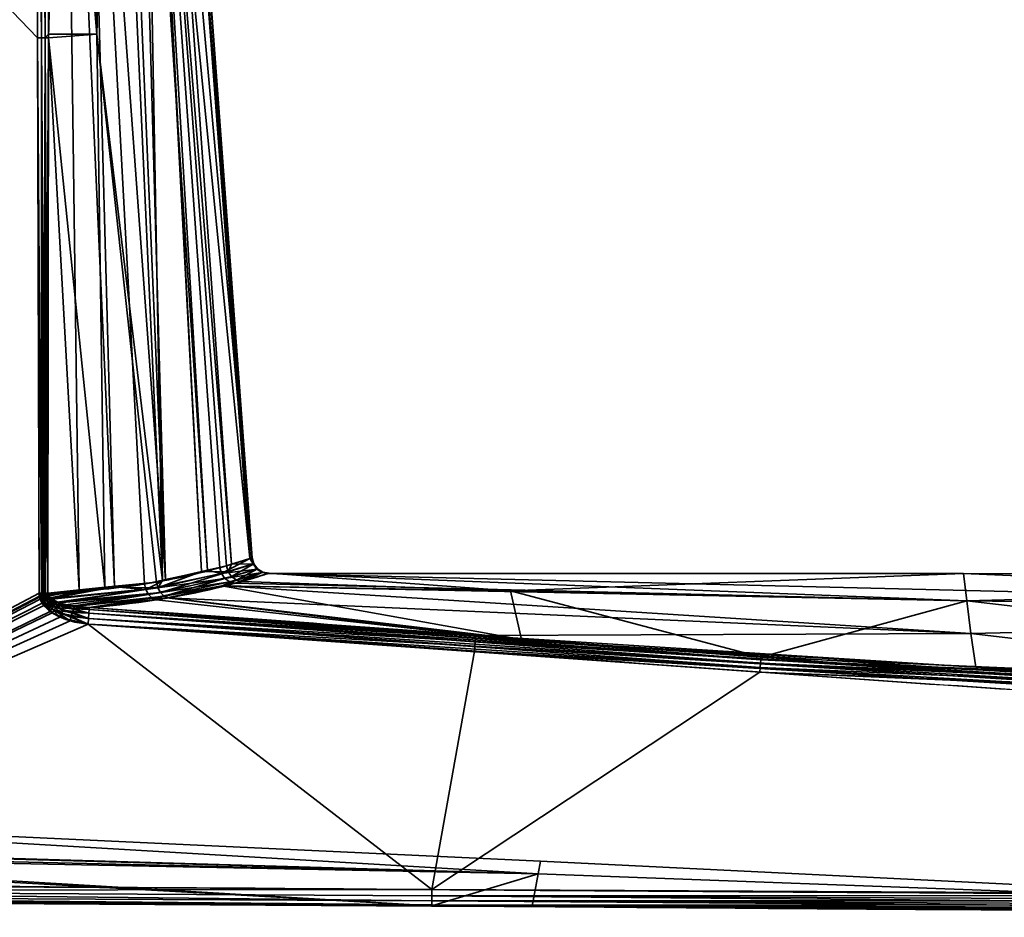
# Model space of a CAD drawing. Header units: millimetres. Extents: x -322 to 8072, y -96 to 57.
# Tile 92 of 256: x 2652 to 2681, y -93 to -67. Entities that reach past the tile are written whole.
import ezdxf

# ---------------------------------------------------------------- set-up
doc = ezdxf.new("R2010")
doc.units = ezdxf.units.MM
doc.layers.add('152', color=7, linetype='Continuous', true_color=0xffffff)

# ---------------------------------------------------------------- blocks, each defined once
blk = doc.blocks.new('UG_SURFACE_004')
at = {"layer": '152', "color": 251, "linetype": 'Continuous', "lineweight": 35}
for points in [[(2636, -50.3, 1115), (2636, -92.446, 1115), (2652.364, -83.789, 1115), (2652.316, -67.253, 1115)], [(2652.316, -67.253, 1115), (2652.256, -50.3, 1115), (2636, -50.3, 1115)], [(2636, -50.3, 1093), (2652.256, -50.3, 1093), (2652.316, -67.253, 1093)], [(2652.316, -67.253, 1093), (2652.364, -83.789, 1093), (2636, -92.446, 1093), (2636, -50.3, 1093)], [(2652.256, -50.3, 1115), (2652.316, -67.253, 1115), (2652.433, -67.253, 1114.986)], [(2652.433, -67.253, 1114.986), (2652.406, -50.3, 1114.974), (2652.256, -50.3, 1115)], [(2652.316, -67.253, 1093), (2652.256, -50.3, 1093), (2652.375, -50.3, 1093.014)], [(2652.375, -50.3, 1093.014), (2652.433, -67.253, 1093.014), (2652.316, -67.253, 1093)], [(2652.375, -50.3, 1093.014), (2652.404, -50.3, 1093.027), (2652.433, -67.253, 1093.014)], [(2652.404, -50.3, 1093.027), (2652.529, -50.3, 1093.081), (2652.544, -67.252, 1093.055)], [(2652.544, -67.252, 1093.055), (2652.433, -67.253, 1093.014), (2652.404, -50.3, 1093.027)], [(2652.421, -50.3, 1114.972), (2652.406, -50.3, 1114.974), (2652.433, -67.253, 1114.986)], [(2652.421, -50.3, 1114.972), (2652.433, -67.253, 1114.986), (2652.544, -67.252, 1114.944)], [(2652.544, -67.252, 1114.944), (2652.54, -50.3, 1114.906), (2652.421, -50.3, 1114.972)], [(2652.529, -50.3, 1093.081), (2652.541, -50.3, 1093.092), (2652.544, -67.252, 1093.055)], [(2652.568, -50.3, 1114.89), (2652.54, -50.3, 1114.906), (2652.544, -67.252, 1114.944)], [(2652.541, -50.3, 1093.092), (2652.652, -50.3, 1093.195), (2652.643, -67.252, 1093.122)], [(2652.643, -67.252, 1093.122), (2652.544, -67.252, 1093.055), (2652.541, -50.3, 1093.092)], [(2652.568, -50.3, 1114.89), (2652.544, -67.252, 1114.944), (2652.643, -67.145, 1114.878)], [(2652.643, -67.145, 1114.878), (2652.652, -50.3, 1114.805), (2652.568, -50.3, 1114.89)], [(2653.115, -50.3, 1094.032), (2653.558, -83.701, 1093.844), (2652.643, -67.252, 1093.122)], [(2652.652, -50.3, 1114.805), (2652.643, -67.145, 1114.878), (2654.087, -67.145, 1113.426)], [(2652.643, -67.252, 1093.122), (2652.652, -50.3, 1093.195), (2653.115, -50.3, 1094.032)], [(2654.087, -67.145, 1113.426), (2653.527, -50.3, 1113.145), (2652.652, -50.3, 1114.805)], [(2653.115, -50.3, 1094.032), (2653.704, -50.3, 1095.096), (2654.611, -83.604, 1094.712)], [(2654.611, -83.604, 1094.712), (2653.558, -83.701, 1093.844), (2653.115, -50.3, 1094.032)], [(2654.534, -50.3, 1111.238), (2653.527, -50.3, 1113.145), (2654.087, -67.145, 1113.426)], [(2653.704, -50.3, 1095.096), (2654.724, -50.3, 1096.939), (2656.131, -83.385, 1096.452)], [(2656.131, -83.385, 1096.452), (2655.508, -83.52, 1095.452), (2653.704, -50.3, 1095.096)], [(2655.508, -83.52, 1095.452), (2654.611, -83.604, 1094.712), (2653.704, -50.3, 1095.096)], [(2654.087, -67.145, 1113.426), (2656.041, -83.42, 1111.814), (2654.534, -50.3, 1111.238)], [(2655.434, -50.3, 1109.53), (2654.534, -50.3, 1111.238), (2656.041, -83.42, 1111.814)], [(2656.131, -83.385, 1096.452), (2654.724, -50.3, 1096.939), (2655.201, -50.3, 1097.801)], [(2655.201, -50.3, 1097.801), (2655.409, -50.3, 1098.902), (2657.38, -83.114, 1098.457)], [(2657.38, -83.114, 1098.457), (2656.131, -83.385, 1096.452), (2655.201, -50.3, 1097.801)], [(2655.409, -50.3, 1098.902), (2656.201, -50.3, 1103.086), (2658.639, -82.76, 1102.975)], [(2658.639, -82.76, 1102.975), (2657.752, -83.033, 1099.055), (2655.409, -50.3, 1098.902)], [(2657.752, -83.033, 1099.055), (2657.38, -83.114, 1098.457), (2655.409, -50.3, 1098.902)], [(2655.434, -50.3, 1109.53), (2656.041, -83.42, 1111.814), (2657.199, -83.151, 1109.764)], [(2657.199, -83.151, 1109.764), (2655.46, -50.3, 1109.361), (2655.434, -50.3, 1109.53)], [(2655.46, -50.3, 1109.361), (2657.945, -82.978, 1108.443), (2658.096, -82.931, 1107.623)], [(2655.46, -50.3, 1109.361), (2657.199, -83.151, 1109.764), (2657.945, -82.978, 1108.443)], [(2658.096, -82.931, 1107.623), (2655.773, -50.3, 1107.267), (2655.46, -50.3, 1109.361)], [(2655.773, -50.3, 1107.267), (2658.096, -82.931, 1107.623), (2658.715, -82.736, 1104.244)], [(2658.715, -82.736, 1104.244), (2656.312, -50.3, 1103.672), (2655.773, -50.3, 1107.267)], [(2658.694, -82.743, 1103.216), (2656.201, -50.3, 1103.086), (2656.312, -50.3, 1103.672)], [(2658.694, -82.743, 1103.216), (2658.639, -82.76, 1102.975), (2656.201, -50.3, 1103.086)], [(2656.312, -50.3, 1103.672), (2658.715, -82.736, 1104.244), (2658.694, -82.743, 1103.216)], [(2652.544, -67.252, 1114.944), (2652.643, -67.252, 1114.878), (2652.643, -67.145, 1114.878)], [(2654.087, -67.145, 1113.426), (2652.643, -67.145, 1114.878), (2652.643, -67.252, 1114.878)], [(2654.324, -83.617, 1113.461), (2654.087, -67.145, 1113.426), (2652.643, -67.252, 1114.878)], [(2654.087, -67.145, 1113.426), (2654.324, -83.617, 1113.461), (2655.857, -83.462, 1112.14)], [(2655.857, -83.462, 1112.14), (2656.041, -83.42, 1111.814), (2654.087, -67.145, 1113.426)], [(2652.316, -67.253, 1115), (2652.364, -83.789, 1115), (2652.431, -83.789, 1114.994)], [(2652.431, -83.789, 1114.994), (2652.433, -67.253, 1114.986), (2652.316, -67.253, 1115)], [(2652.431, -83.789, 1093.006), (2652.316, -67.253, 1093), (2652.433, -67.253, 1093.014)], [(2652.431, -83.789, 1093.006), (2652.364, -83.789, 1093), (2652.316, -67.253, 1093)], [(2652.431, -83.789, 1114.994), (2652.453, -83.789, 1114.992), (2652.433, -67.253, 1114.986)], [(2652.433, -67.253, 1093.014), (2652.453, -83.789, 1093.008), (2652.431, -83.789, 1093.006)], [(2652.496, -83.789, 1114.98), (2652.544, -67.252, 1114.944), (2652.433, -67.253, 1114.986)], [(2652.433, -67.253, 1093.014), (2652.544, -67.252, 1093.055), (2652.539, -83.789, 1093.032)], [(2652.433, -67.253, 1114.986), (2652.453, -83.789, 1114.992), (2652.496, -83.789, 1114.98)], [(2652.539, -83.789, 1093.032), (2652.496, -83.789, 1093.02), (2652.433, -67.253, 1093.014)], [(2652.496, -83.789, 1093.02), (2652.453, -83.789, 1093.008), (2652.433, -67.253, 1093.014)], [(2652.496, -83.789, 1114.98), (2652.539, -83.789, 1114.968), (2652.544, -67.252, 1114.944)], [(2652.544, -67.252, 1114.944), (2652.539, -83.789, 1114.968), (2652.559, -83.788, 1114.959)], [(2652.559, -83.788, 1093.041), (2652.539, -83.789, 1093.032), (2652.544, -67.252, 1093.055)], [(2652.559, -83.788, 1114.959), (2652.643, -67.252, 1114.878), (2652.544, -67.252, 1114.944)], [(2652.544, -67.252, 1093.055), (2652.643, -67.252, 1093.122), (2652.62, -83.788, 1093.07)], [(2652.62, -83.788, 1093.07), (2652.559, -83.788, 1093.041), (2652.544, -67.252, 1093.055)], [(2652.559, -83.788, 1114.959), (2652.62, -83.788, 1114.93), (2652.643, -67.252, 1114.878)], [(2653.558, -83.701, 1093.844), (2652.62, -83.788, 1093.07), (2652.643, -67.252, 1093.122)], [(2652.643, -67.252, 1114.878), (2652.62, -83.788, 1114.93), (2654.324, -83.617, 1113.461)], [(2657.993, -83.154, 1108.442), (2657.945, -82.978, 1108.443), (2657.199, -83.151, 1109.764)], [(2657.799, -83.208, 1099.055), (2657.752, -83.033, 1099.055), (2658.639, -82.76, 1102.975)], [(2658.639, -82.76, 1102.975), (2658.742, -82.923, 1103.216), (2657.799, -83.208, 1099.055)], [(2657.799, -83.208, 1099.055), (2658.742, -82.923, 1103.216), (2658.853, -83.073, 1103.213)], [(2658.096, -82.931, 1107.623), (2657.945, -82.978, 1108.443), (2657.993, -83.154, 1108.442)], [(2658.096, -82.931, 1107.623), (2657.993, -83.154, 1108.442), (2658.763, -82.916, 1104.244)], [(2658.763, -82.916, 1104.244), (2657.993, -83.154, 1108.442), (2658.096, -83.301, 1108.464)], [(2658.763, -82.916, 1104.244), (2658.715, -82.736, 1104.244), (2658.096, -82.931, 1107.623)], [(2658.096, -83.301, 1108.464), (2658.874, -83.066, 1104.245), (2658.763, -82.916, 1104.244)], [(2658.639, -82.76, 1102.975), (2658.694, -82.743, 1103.216), (2658.742, -82.923, 1103.216)], [(2658.694, -82.743, 1103.216), (2658.715, -82.736, 1104.244), (2658.763, -82.916, 1104.244)], [(2658.763, -82.916, 1104.244), (2658.742, -82.923, 1103.216), (2658.694, -82.743, 1103.216)], [(2658.742, -82.923, 1103.216), (2658.763, -82.916, 1104.244), (2658.874, -83.066, 1104.245)], [(2658.874, -83.066, 1104.245), (2658.853, -83.073, 1103.213), (2658.742, -82.923, 1103.216)], [(2656.131, -83.385, 1096.452), (2657.38, -83.114, 1098.457), (2657.799, -83.208, 1099.055), (2655.547, -83.688, 1095.441)], [(2655.547, -83.688, 1095.441), (2657.799, -83.208, 1099.055), (2657.901, -83.355, 1099.03)], [(2655.897, -83.63, 1112.148), (2657.993, -83.154, 1108.442), (2657.199, -83.151, 1109.764)], [(2657.199, -83.151, 1109.764), (2656.041, -83.42, 1111.814), (2655.897, -83.63, 1112.148)], [(2657.993, -83.154, 1108.442), (2655.897, -83.63, 1112.148), (2655.979, -83.776, 1112.194)], [(2655.979, -83.776, 1112.194), (2658.096, -83.301, 1108.464), (2657.993, -83.154, 1108.442)], [(2658.096, -83.301, 1108.464), (2655.979, -83.776, 1112.194), (2656.092, -83.882, 1112.272)], [(2656.092, -83.882, 1112.272), (2658.241, -83.402, 1108.506), (2658.096, -83.301, 1108.464)], [(2657.38, -83.114, 1098.457), (2657.752, -83.033, 1099.055), (2657.799, -83.208, 1099.055)], [(2658.853, -83.073, 1103.213), (2657.901, -83.355, 1099.03), (2657.799, -83.208, 1099.055)], [(2657.901, -83.355, 1099.03), (2658.853, -83.073, 1103.213), (2659.01, -83.172, 1103.205)], [(2659.01, -83.172, 1103.205), (2658.042, -83.457, 1098.984), (2657.901, -83.355, 1099.03)], [(2658.207, -83.499, 1098.922), (2658.042, -83.457, 1098.984), (2659.01, -83.172, 1103.205)], [(2658.874, -83.066, 1104.245), (2658.096, -83.301, 1108.464), (2658.241, -83.402, 1108.506)], [(2659.01, -83.172, 1103.205), (2659.193, -83.206, 1103.195), (2658.207, -83.499, 1098.922)], [(2680.004, -84.025, 1098.166), (2658.207, -83.499, 1098.922), (2659.193, -83.206, 1103.195)], [(2658.241, -83.402, 1108.506), (2659.032, -83.165, 1104.248), (2658.874, -83.066, 1104.245)], [(2659.032, -83.165, 1104.248), (2658.241, -83.402, 1108.506), (2658.409, -83.443, 1108.562)], [(2658.409, -83.443, 1108.562), (2659.215, -83.199, 1104.251), (2659.032, -83.165, 1104.248)], [(2659.215, -83.199, 1104.251), (2658.409, -83.443, 1108.562), (2666.412, -83.725, 1109.694)], [(2658.853, -83.073, 1103.213), (2658.874, -83.066, 1104.245), (2659.032, -83.165, 1104.248)], [(2659.032, -83.165, 1104.248), (2659.01, -83.172, 1103.205), (2658.853, -83.073, 1103.213)], [(2659.01, -83.172, 1103.205), (2659.032, -83.165, 1104.248), (2659.21, -83.201, 1103.999)], [(2659.21, -83.201, 1103.999), (2659.193, -83.206, 1103.195), (2659.01, -83.172, 1103.205)], [(2659.032, -83.165, 1104.248), (2659.215, -83.199, 1104.251), (2659.21, -83.201, 1103.999)], [(2659.193, -83.206, 1103.195), (2659.21, -83.201, 1103.999), (2679.907, -83.211, 1103.999)], [(2679.907, -83.211, 1103.999), (2707.361, -84.375, 1098.026), (2659.193, -83.206, 1103.195)], [(2659.193, -83.206, 1103.195), (2707.361, -84.375, 1098.026), (2680.004, -84.025, 1098.166)], [(2679.907, -83.211, 1103.999), (2659.21, -83.201, 1103.999), (2659.215, -83.199, 1104.251)], [(2679.907, -83.211, 1103.999), (2659.215, -83.199, 1104.251), (2666.412, -83.725, 1109.694)], [(2666.412, -83.725, 1109.694), (2680.004, -84.024, 1109.832), (2679.907, -83.211, 1103.999)], [(2707.361, -83.3, 1103.998), (2679.907, -83.211, 1103.999), (2680.004, -84.024, 1109.832)], [(2679.907, -83.211, 1103.999), (2707.361, -83.3, 1103.998), (2707.361, -84.375, 1098.026)], [(2680.004, -84.024, 1109.832), (2707.361, -84.374, 1109.971), (2707.361, -83.3, 1103.998)], [(2652.723, -83.953, 1093.096), (2653.558, -83.701, 1093.844), (2654.611, -83.604, 1094.712)], [(2654.611, -83.604, 1094.712), (2655.547, -83.688, 1095.441), (2652.723, -83.953, 1093.096)], [(2655.897, -83.63, 1112.148), (2655.857, -83.462, 1112.14), (2654.324, -83.617, 1113.461)], [(2654.611, -83.604, 1094.712), (2655.508, -83.52, 1095.452), (2655.547, -83.688, 1095.441)], [(2655.547, -83.688, 1095.441), (2655.508, -83.52, 1095.452), (2656.131, -83.385, 1096.452)], [(2657.901, -83.355, 1099.03), (2655.624, -83.834, 1095.392), (2655.547, -83.688, 1095.441)], [(2655.624, -83.834, 1095.392), (2657.901, -83.355, 1099.03), (2658.042, -83.457, 1098.984)], [(2658.042, -83.457, 1098.984), (2655.733, -83.94, 1095.311), (2655.624, -83.834, 1095.392)], [(2655.733, -83.94, 1095.311), (2658.042, -83.457, 1098.984), (2657.872, -83.57, 1098.392)], [(2657.872, -83.57, 1098.392), (2656.173, -83.928, 1095.703), (2655.733, -83.94, 1095.311)], [(2656.041, -83.42, 1111.814), (2655.857, -83.462, 1112.14), (2655.897, -83.63, 1112.148)], [(2657.811, -83.578, 1109.604), (2658.241, -83.402, 1108.506), (2656.092, -83.882, 1112.272)], [(2656.092, -83.882, 1112.272), (2656.223, -83.935, 1112.371), (2657.811, -83.578, 1109.604)], [(2680.12, -84.991, 1095.494), (2656.173, -83.928, 1095.703), (2657.872, -83.57, 1098.392)], [(2657.811, -83.578, 1109.604), (2656.223, -83.935, 1112.371), (2666.739, -85.17, 1114.677)], [(2657.811, -83.578, 1109.604), (2658.409, -83.443, 1108.562), (2658.241, -83.402, 1108.506)], [(2658.409, -83.443, 1108.562), (2657.811, -83.578, 1109.604), (2666.412, -83.725, 1109.694)], [(2666.739, -85.17, 1114.677), (2666.412, -83.725, 1109.694), (2657.811, -83.578, 1109.604)], [(2658.042, -83.457, 1098.984), (2658.207, -83.499, 1098.922), (2657.872, -83.57, 1098.392)], [(2680.004, -84.025, 1098.166), (2657.872, -83.57, 1098.392), (2658.207, -83.499, 1098.922)], [(2657.872, -83.57, 1098.392), (2680.004, -84.025, 1098.166), (2680.12, -84.991, 1095.494)], [(2636, -92.446, 1115), (2652.379, -83.912, 1115), (2652.364, -83.789, 1115)], [(2652.364, -83.789, 1093), (2652.372, -83.88, 1093), (2636, -92.446, 1093)], [(2652.372, -83.88, 1093), (2652.396, -83.967, 1093), (2636, -92.446, 1093)], [(2652.431, -83.789, 1114.994), (2652.364, -83.789, 1115), (2652.379, -83.912, 1115)], [(2652.372, -83.88, 1093), (2652.364, -83.789, 1093), (2652.431, -83.789, 1093.006)], [(2652.431, -83.789, 1093.006), (2652.439, -83.868, 1093.005), (2652.372, -83.88, 1093)], [(2652.396, -83.967, 1093), (2652.372, -83.88, 1093), (2652.439, -83.868, 1093.005)], [(2652.379, -83.912, 1115), (2652.446, -83.896, 1114.995), (2652.431, -83.789, 1114.994)], [(2652.446, -83.896, 1114.995), (2652.379, -83.912, 1115), (2652.455, -84.087, 1115)], [(2652.439, -83.868, 1093.005), (2652.462, -83.944, 1093.005), (2652.396, -83.967, 1093)], [(2652.453, -83.789, 1114.992), (2652.431, -83.789, 1114.994), (2652.446, -83.896, 1114.995)], [(2652.439, -83.868, 1093.005), (2652.431, -83.789, 1093.006), (2652.453, -83.789, 1093.008)], [(2652.504, -83.856, 1093.018), (2652.439, -83.868, 1093.005), (2652.453, -83.789, 1093.008)], [(2652.439, -83.868, 1093.005), (2652.504, -83.856, 1093.018), (2652.526, -83.921, 1093.019)], [(2652.526, -83.921, 1093.019), (2652.462, -83.944, 1093.005), (2652.439, -83.868, 1093.005)], [(2652.446, -83.896, 1114.995), (2652.51, -83.88, 1114.981), (2652.496, -83.789, 1114.98)], [(2652.496, -83.789, 1114.98), (2652.453, -83.789, 1114.992), (2652.446, -83.896, 1114.995)], [(2652.51, -83.88, 1114.981), (2652.446, -83.896, 1114.995), (2652.519, -84.047, 1114.994)], [(2652.455, -84.087, 1115), (2652.519, -84.047, 1114.994), (2652.446, -83.896, 1114.995)], [(2652.453, -83.789, 1093.008), (2652.496, -83.789, 1093.02), (2652.504, -83.856, 1093.018)], [(2652.539, -83.789, 1114.968), (2652.496, -83.789, 1114.98), (2652.51, -83.88, 1114.981)], [(2652.504, -83.856, 1093.018), (2652.496, -83.789, 1093.02), (2652.539, -83.789, 1093.032)], [(2652.539, -83.789, 1093.032), (2652.567, -83.844, 1093.041), (2652.504, -83.856, 1093.018)], [(2652.504, -83.856, 1093.018), (2652.567, -83.844, 1093.041), (2652.588, -83.898, 1093.043)], [(2652.588, -83.898, 1093.043), (2652.526, -83.921, 1093.019), (2652.504, -83.856, 1093.018)], [(2652.539, -83.789, 1114.968), (2652.51, -83.88, 1114.981), (2652.573, -83.864, 1114.959)], [(2652.573, -83.864, 1114.959), (2652.51, -83.88, 1114.981), (2652.581, -84.008, 1114.977)], [(2652.519, -84.047, 1114.994), (2652.581, -84.008, 1114.977), (2652.51, -83.88, 1114.981)], [(2652.526, -83.921, 1093.019), (2652.588, -83.898, 1093.043), (2652.688, -84.014, 1093.057)], [(2652.573, -83.864, 1114.959), (2652.559, -83.788, 1114.959), (2652.539, -83.789, 1114.968)], [(2652.539, -83.789, 1093.032), (2652.559, -83.788, 1093.041), (2652.567, -83.844, 1093.041)], [(2652.62, -83.788, 1114.93), (2652.559, -83.788, 1114.959), (2652.573, -83.864, 1114.959)], [(2652.567, -83.844, 1093.041), (2652.559, -83.788, 1093.041), (2652.62, -83.788, 1093.07)], [(2652.62, -83.788, 1093.07), (2652.626, -83.834, 1093.071), (2652.567, -83.844, 1093.041)], [(2652.588, -83.898, 1093.043), (2652.567, -83.844, 1093.041), (2652.626, -83.834, 1093.071)], [(2652.573, -83.864, 1114.959), (2652.632, -83.85, 1114.927), (2652.62, -83.788, 1114.93)], [(2652.632, -83.85, 1114.927), (2652.573, -83.864, 1114.959), (2652.641, -83.971, 1114.949)], [(2652.581, -84.008, 1114.977), (2652.641, -83.971, 1114.949), (2652.573, -83.864, 1114.959)], [(2652.626, -83.834, 1093.071), (2652.646, -83.877, 1093.076), (2652.588, -83.898, 1093.043)], [(2652.688, -84.014, 1093.057), (2652.588, -83.898, 1093.043), (2652.646, -83.877, 1093.076)], [(2654.324, -83.617, 1113.461), (2652.62, -83.788, 1114.93), (2652.632, -83.85, 1114.927)], [(2652.626, -83.834, 1093.071), (2652.62, -83.788, 1093.07), (2653.558, -83.701, 1093.844)], [(2652.646, -83.877, 1093.076), (2652.626, -83.834, 1093.071), (2653.558, -83.701, 1093.844)], [(2652.632, -83.85, 1114.927), (2652.697, -83.936, 1114.911), (2654.324, -83.617, 1113.461)], [(2652.641, -83.971, 1114.949), (2652.697, -83.936, 1114.911), (2652.632, -83.85, 1114.927)], [(2653.558, -83.701, 1093.844), (2652.723, -83.953, 1093.096), (2652.646, -83.877, 1093.076)], [(2652.646, -83.877, 1093.076), (2652.723, -83.953, 1093.096), (2652.688, -84.014, 1093.057)], [(2652.697, -83.936, 1114.911), (2652.725, -83.953, 1114.904), (2654.324, -83.617, 1113.461)], [(2652.741, -83.971, 1093.101), (2652.723, -83.953, 1093.096), (2655.547, -83.688, 1095.441)], [(2652.725, -83.953, 1114.904), (2655.897, -83.63, 1112.148), (2654.324, -83.617, 1113.461)], [(2655.897, -83.63, 1112.148), (2652.725, -83.953, 1114.904), (2652.899, -84.056, 1114.858)], [(2652.958, -84.079, 1093.157), (2652.741, -83.971, 1093.101), (2655.547, -83.688, 1095.441)], [(2652.899, -84.056, 1114.858), (2655.979, -83.776, 1112.194), (2655.897, -83.63, 1112.148)], [(2655.979, -83.776, 1112.194), (2652.899, -84.056, 1114.858), (2653.149, -84.137, 1114.792)], [(2655.547, -83.688, 1095.441), (2655.624, -83.834, 1095.392), (2652.958, -84.079, 1093.157)], [(2653.4, -84.185, 1093.277), (2652.958, -84.079, 1093.157), (2655.624, -83.834, 1095.392)], [(2655.979, -83.776, 1112.194), (2653.149, -84.137, 1114.792), (2653.411, -84.168, 1114.718)], [(2655.624, -83.834, 1095.392), (2655.733, -83.94, 1095.311), (2653.4, -84.185, 1093.277)], [(2653.411, -84.168, 1114.718), (2656.092, -83.882, 1112.272), (2655.979, -83.776, 1112.194)], [(2656.092, -83.882, 1112.272), (2653.411, -84.168, 1114.718), (2653.86, -84.221, 1114.594)], [(2653.86, -84.221, 1114.594), (2656.223, -83.935, 1112.371), (2656.092, -83.882, 1112.272)], [(2666.412, -83.725, 1109.694), (2666.739, -85.17, 1114.677), (2673.868, -85.696, 1114.722)], [(2673.868, -85.696, 1114.722), (2680.004, -84.024, 1109.832), (2666.412, -83.725, 1109.694)], [(2636, -92.446, 1115), (2652.455, -84.087, 1115), (2652.379, -83.912, 1115)], [(2652.396, -83.967, 1093), (2652.506, -84.159, 1093), (2636, -92.446, 1093)], [(2652.689, -84.334, 1115), (2652.455, -84.087, 1115), (2636, -92.446, 1115)], [(2636, -92.446, 1093), (2652.506, -84.159, 1093), (2652.756, -84.382, 1093)], [(2652.506, -84.159, 1093), (2652.396, -83.967, 1093), (2652.462, -83.944, 1093.005)], [(2652.519, -84.047, 1114.994), (2652.455, -84.087, 1115), (2652.689, -84.334, 1115)], [(2652.462, -83.944, 1093.005), (2652.526, -83.921, 1093.019), (2652.63, -84.06, 1093.026)], [(2652.462, -83.944, 1093.005), (2652.569, -84.109, 1093.006), (2652.506, -84.159, 1093)], [(2652.63, -84.06, 1093.026), (2652.569, -84.109, 1093.006), (2652.462, -83.944, 1093.005)], [(2652.756, -84.382, 1093), (2652.506, -84.159, 1093), (2652.569, -84.109, 1093.006)], [(2652.581, -84.008, 1114.977), (2652.519, -84.047, 1114.994), (2652.746, -84.258, 1114.991)], [(2652.689, -84.334, 1115), (2652.746, -84.258, 1114.991), (2652.519, -84.047, 1114.994)], [(2652.688, -84.014, 1093.057), (2652.63, -84.06, 1093.026), (2652.526, -83.921, 1093.019)], [(2652.569, -84.109, 1093.006), (2652.63, -84.06, 1093.026), (2652.866, -84.217, 1093.041)], [(2652.569, -84.109, 1093.006), (2652.812, -84.298, 1093.01), (2652.756, -84.382, 1093)], [(2652.866, -84.217, 1093.041), (2652.812, -84.298, 1093.01), (2652.569, -84.109, 1093.006)], [(2652.641, -83.971, 1114.949), (2652.581, -84.008, 1114.977), (2652.802, -84.184, 1114.963)], [(2652.746, -84.258, 1114.991), (2652.802, -84.184, 1114.963), (2652.581, -84.008, 1114.977)], [(2652.63, -84.06, 1093.026), (2652.688, -84.014, 1093.057), (2652.915, -84.143, 1093.091)], [(2652.915, -84.143, 1093.091), (2652.866, -84.217, 1093.041), (2652.63, -84.06, 1093.026)], [(2652.725, -83.953, 1114.904), (2652.697, -83.936, 1114.911), (2652.641, -83.971, 1114.949)], [(2652.725, -83.953, 1114.904), (2652.641, -83.971, 1114.949), (2652.854, -84.116, 1114.918)], [(2652.802, -84.184, 1114.963), (2652.854, -84.116, 1114.918), (2652.641, -83.971, 1114.949)], [(2652.723, -83.953, 1093.096), (2652.741, -83.971, 1093.101), (2652.688, -84.014, 1093.057)], [(2652.915, -84.143, 1093.091), (2652.688, -84.014, 1093.057), (2652.741, -83.971, 1093.101)], [(2652.854, -84.116, 1114.918), (2652.899, -84.056, 1114.858), (2652.725, -83.953, 1114.904)], [(2652.741, -83.971, 1093.101), (2652.958, -84.079, 1093.157), (2652.915, -84.143, 1093.091)], [(2652.802, -84.184, 1114.963), (2652.746, -84.258, 1114.991), (2653.028, -84.399, 1114.986)], [(2652.854, -84.116, 1114.918), (2652.802, -84.184, 1114.963), (2653.074, -84.298, 1114.945)], [(2653.028, -84.399, 1114.986), (2653.074, -84.298, 1114.945), (2652.802, -84.184, 1114.963)], [(2652.899, -84.056, 1114.858), (2652.854, -84.116, 1114.918), (2653.115, -84.209, 1114.879)], [(2653.074, -84.298, 1114.945), (2653.115, -84.209, 1114.879), (2652.854, -84.116, 1114.918)], [(2652.866, -84.217, 1093.041), (2652.915, -84.143, 1093.091), (2653.388, -84.262, 1093.165)], [(2653.115, -84.209, 1114.879), (2653.149, -84.137, 1114.792), (2652.899, -84.056, 1114.858)], [(2653.388, -84.262, 1093.165), (2652.915, -84.143, 1093.091), (2652.958, -84.079, 1093.157)], [(2652.958, -84.079, 1093.157), (2653.4, -84.185, 1093.277), (2653.388, -84.262, 1093.165)], [(2653.411, -84.168, 1114.718), (2653.149, -84.137, 1114.792), (2653.115, -84.209, 1114.879)], [(2653.115, -84.209, 1114.879), (2653.856, -84.282, 1114.754), (2653.411, -84.168, 1114.718)], [(2653.4, -84.185, 1093.277), (2653.409, -84.187, 1093.28), (2653.388, -84.262, 1093.165)], [(2653.856, -84.282, 1093.246), (2653.388, -84.262, 1093.165), (2653.409, -84.187, 1093.28)], [(2653.409, -84.187, 1093.28), (2653.4, -84.185, 1093.277), (2655.733, -83.94, 1095.311)], [(2653.86, -84.221, 1093.406), (2653.409, -84.187, 1093.28), (2655.733, -83.94, 1095.311)], [(2653.409, -84.187, 1093.28), (2653.86, -84.221, 1093.406), (2653.856, -84.282, 1093.246)], [(2653.856, -84.282, 1114.754), (2653.86, -84.221, 1114.594), (2653.411, -84.168, 1114.718)], [(2656.223, -83.935, 1112.371), (2653.86, -84.221, 1114.594), (2666.739, -85.17, 1114.677)], [(2655.733, -83.94, 1095.311), (2655.858, -83.995, 1095.206), (2653.86, -84.221, 1093.406)], [(2665.373, -85.05, 1093.33), (2653.86, -84.221, 1093.406), (2655.858, -83.995, 1095.206)], [(2656.173, -83.928, 1095.703), (2655.858, -83.995, 1095.206), (2655.733, -83.94, 1095.311)], [(2665.373, -85.05, 1093.33), (2655.858, -83.995, 1095.206), (2656.173, -83.928, 1095.703)], [(2656.173, -83.928, 1095.703), (2680.12, -84.991, 1095.494), (2665.373, -85.05, 1093.33)], [(2680.004, -84.024, 1109.832), (2673.868, -85.696, 1114.722), (2706.99, -87.145, 1114.816)], [(2706.99, -87.145, 1114.816), (2707.361, -84.374, 1109.971), (2680.004, -84.024, 1109.832)], [(2680.12, -84.991, 1095.494), (2680.004, -84.025, 1098.166), (2707.361, -84.375, 1098.026)], [(2636, -92.446, 1115), (2652.979, -84.505, 1115), (2652.689, -84.334, 1115)], [(2636, -92.446, 1093), (2652.756, -84.382, 1093), (2653.286, -84.618, 1093)], [(2652.746, -84.258, 1114.991), (2652.689, -84.334, 1115), (2652.979, -84.505, 1115)], [(2652.979, -84.505, 1115), (2653.028, -84.399, 1114.986), (2652.746, -84.258, 1114.991)], [(2653.286, -84.618, 1093), (2652.756, -84.382, 1093), (2652.812, -84.298, 1093.01)], [(2652.812, -84.298, 1093.01), (2652.866, -84.217, 1093.041), (2653.358, -84.364, 1093.076)], [(2652.812, -84.298, 1093.01), (2653.324, -84.486, 1093.019), (2653.286, -84.618, 1093)], [(2653.358, -84.364, 1093.076), (2653.324, -84.486, 1093.019), (2652.812, -84.298, 1093.01)], [(2653.388, -84.262, 1093.165), (2653.358, -84.364, 1093.076), (2652.866, -84.217, 1093.041)], [(2653.028, -84.399, 1114.986), (2652.979, -84.505, 1115), (2653.828, -84.711, 1115)], [(2653.074, -84.298, 1114.945), (2653.028, -84.399, 1114.986), (2653.839, -84.542, 1114.97)], [(2653.828, -84.711, 1115), (2653.839, -84.542, 1114.97), (2653.028, -84.399, 1114.986)], [(2653.115, -84.209, 1114.879), (2653.074, -84.298, 1114.945), (2653.849, -84.393, 1114.885)], [(2653.839, -84.542, 1114.97), (2653.849, -84.393, 1114.885), (2653.074, -84.298, 1114.945)], [(2653.849, -84.393, 1114.885), (2653.856, -84.282, 1114.754), (2653.115, -84.209, 1114.879)], [(2653.828, -84.711, 1093), (2653.286, -84.618, 1093), (2653.324, -84.486, 1093.019)], [(2653.839, -84.542, 1093.03), (2653.324, -84.486, 1093.019), (2653.358, -84.364, 1093.076)], [(2653.324, -84.486, 1093.019), (2653.839, -84.542, 1093.03), (2653.828, -84.711, 1093)], [(2653.849, -84.393, 1093.115), (2653.358, -84.364, 1093.076), (2653.388, -84.262, 1093.165)], [(2653.358, -84.364, 1093.076), (2653.849, -84.393, 1093.115), (2653.839, -84.542, 1093.03)], [(2653.388, -84.262, 1093.165), (2653.856, -84.282, 1093.246), (2653.849, -84.393, 1093.115)], [(2673.855, -85.88, 1114.925), (2653.849, -84.393, 1114.885), (2653.839, -84.542, 1114.97)], [(2653.839, -84.542, 1093.03), (2653.849, -84.393, 1093.115), (2665.36, -85.233, 1093.091)], [(2673.863, -85.774, 1114.837), (2653.856, -84.282, 1114.754), (2653.849, -84.393, 1114.885)], [(2653.849, -84.393, 1093.115), (2653.856, -84.282, 1093.246), (2665.368, -85.123, 1093.196)], [(2653.849, -84.393, 1114.885), (2673.855, -85.88, 1114.925), (2673.863, -85.774, 1114.837)], [(2665.368, -85.123, 1093.196), (2665.36, -85.233, 1093.091), (2653.849, -84.393, 1093.115)], [(2666.739, -85.17, 1114.677), (2653.86, -84.221, 1114.594), (2653.856, -84.282, 1114.754)], [(2653.856, -84.282, 1093.246), (2653.86, -84.221, 1093.406), (2665.373, -85.05, 1093.33)], [(2653.856, -84.282, 1114.754), (2673.863, -85.774, 1114.837), (2666.739, -85.17, 1114.677)], [(2665.373, -85.05, 1093.33), (2665.368, -85.123, 1093.196), (2653.856, -84.282, 1093.246)], [(2680.12, -84.991, 1095.494), (2707.361, -84.375, 1098.026), (2698.482, -87.146, 1093.184)], [(2653.828, -84.711, 1115), (2652.979, -84.505, 1115), (2636, -92.446, 1115)], [(2664.068, -92.621, 1093), (2636, -92.446, 1093), (2653.286, -84.618, 1093), (2653.828, -84.711, 1093)], [(2673.836, -86.142, 1115), (2653.828, -84.711, 1115), (2636, -92.446, 1115), (2664.068, -92.621, 1115)], [(2673.846, -86.006, 1114.981), (2653.839, -84.542, 1114.97), (2653.828, -84.711, 1115)], [(2653.828, -84.711, 1093), (2653.839, -84.542, 1093.03), (2665.35, -85.369, 1093.023)], [(2653.828, -84.711, 1115), (2673.836, -86.142, 1115), (2673.846, -86.006, 1114.981)], [(2665.35, -85.369, 1093.023), (2665.339, -85.519, 1093), (2653.828, -84.711, 1093)], [(2664.068, -92.621, 1093), (2653.828, -84.711, 1093), (2665.339, -85.519, 1093)], [(2653.839, -84.542, 1114.97), (2673.846, -86.006, 1114.981), (2673.855, -85.88, 1114.925)], [(2665.36, -85.233, 1093.091), (2665.35, -85.369, 1093.023), (2653.839, -84.542, 1093.03)], [(2665.368, -85.123, 1093.196), (2665.373, -85.05, 1093.33), (2680.269, -85.993, 1093.264)], [(2680.12, -84.991, 1095.494), (2680.269, -85.993, 1093.264), (2665.373, -85.05, 1093.33)], [(2698.482, -87.146, 1093.184), (2680.269, -85.993, 1093.264), (2680.12, -84.991, 1095.494)], [(2665.339, -85.519, 1093), (2665.35, -85.369, 1093.023), (2698.477, -87.424, 1093.012)], [(2665.35, -85.369, 1093.023), (2665.36, -85.233, 1093.091), (2698.479, -87.32, 1093.048)], [(2698.479, -87.32, 1093.048), (2698.477, -87.424, 1093.012), (2665.35, -85.369, 1093.023)], [(2665.36, -85.233, 1093.091), (2665.368, -85.123, 1093.196), (2698.481, -87.225, 1093.107)], [(2698.481, -87.225, 1093.107), (2698.479, -87.32, 1093.048), (2665.36, -85.233, 1093.091)], [(2698.481, -87.225, 1093.107), (2665.368, -85.123, 1093.196), (2680.269, -85.993, 1093.264)], [(2673.863, -85.774, 1114.837), (2673.868, -85.696, 1114.722), (2666.739, -85.17, 1114.677)], [(2665.339, -85.519, 1093), (2698.475, -87.534, 1093), (2698.5, -92.8, 1093), (2664.068, -92.621, 1093)], [(2698.477, -87.424, 1093.012), (2698.475, -87.534, 1093), (2665.339, -85.519, 1093)], [(2673.855, -85.88, 1114.925), (2673.846, -86.006, 1114.981), (2706.99, -87.423, 1114.988)], [(2673.863, -85.774, 1114.837), (2673.855, -85.88, 1114.925), (2706.99, -87.319, 1114.952)], [(2706.99, -87.423, 1114.988), (2706.99, -87.319, 1114.952), (2673.855, -85.88, 1114.925)], [(2706.99, -87.145, 1114.816), (2673.868, -85.696, 1114.722), (2673.863, -85.774, 1114.837)], [(2673.863, -85.774, 1114.837), (2706.99, -87.224, 1114.893), (2706.99, -87.145, 1114.816)], [(2706.99, -87.319, 1114.952), (2706.99, -87.224, 1114.893), (2673.863, -85.774, 1114.837)], [(2664.068, -92.621, 1115), (2698.5, -92.8, 1115), (2706.99, -87.533, 1115), (2673.836, -86.142, 1115)], [(2706.99, -87.423, 1114.988), (2673.846, -86.006, 1114.981), (2673.836, -86.142, 1115)], [(2673.836, -86.142, 1115), (2706.99, -87.533, 1115), (2706.99, -87.423, 1114.988)], [(2680.269, -85.993, 1093.264), (2698.482, -87.146, 1093.184), (2698.481, -87.225, 1093.107)], [(2635.988, -90.311, 1104), (2667.301, -91.775, 1104), (2667.232, -92.155, 1109.564)], [(2667.232, -92.155, 1109.564), (2635.992, -91.279, 1109.683), (2635.988, -90.311, 1104)], [(2635.988, -90.311, 1104), (2635.992, -91.24, 1098.31), (2667.232, -92.155, 1098.436)], [(2667.301, -91.775, 1104), (2635.988, -90.311, 1104), (2635.988, -90.311, 1104)], [(2667.232, -92.155, 1098.436), (2667.301, -91.775, 1104), (2635.988, -90.311, 1104)], [(2667.232, -92.155, 1098.436), (2635.992, -91.24, 1098.31), (2635.993, -91.439, 1097.089)], [(2635.993, -91.536, 1111.195), (2635.992, -91.279, 1109.683), (2667.232, -92.155, 1109.564)], [(2635.993, -91.439, 1097.089), (2635.998, -92.887, 1093.736), (2664.064, -93.1, 1093.644)], [(2664.064, -93.1, 1093.644), (2667.232, -92.155, 1098.436), (2635.993, -91.439, 1097.089)], [(2635.993, -91.536, 1111.195), (2667.232, -92.155, 1109.564), (2664.064, -93.1, 1114.356)], [(2664.064, -93.1, 1114.356), (2635.998, -92.887, 1114.264), (2635.993, -91.536, 1111.195)], [(2667.301, -91.775, 1104), (2667.232, -92.155, 1098.436), (2698.479, -93.299, 1098.581)], [(2698.479, -93.299, 1109.419), (2667.232, -92.155, 1109.564), (2667.301, -91.775, 1104)], [(2698.479, -93.299, 1098.581), (2698.479, -93.299, 1104), (2667.301, -91.775, 1104)], [(2667.301, -91.775, 1104), (2698.479, -93.299, 1104), (2698.479, -93.299, 1109.419)], [(2667.232, -92.155, 1109.564), (2667.055, -93.117, 1114.368), (2664.064, -93.1, 1114.356)], [(2664.064, -93.1, 1093.644), (2667.055, -93.117, 1093.632), (2667.232, -92.155, 1098.436)], [(2698.479, -93.3, 1114.5), (2667.055, -93.117, 1114.368), (2667.232, -92.155, 1109.564)], [(2667.232, -92.155, 1098.436), (2667.055, -93.117, 1093.632), (2698.479, -93.3, 1093.5)], [(2698.479, -93.3, 1093.5), (2698.479, -93.299, 1098.581), (2667.232, -92.155, 1098.436)], [(2667.232, -92.155, 1109.564), (2698.479, -93.299, 1109.419), (2698.479, -93.3, 1114.5)], [(2664.068, -92.621, 1115), (2636, -92.446, 1115), (2635.999, -92.647, 1114.958)], [(2635.999, -92.647, 1093.042), (2636, -92.446, 1093), (2664.068, -92.621, 1093)], [(2635.999, -92.647, 1114.958), (2664.066, -92.803, 1114.966), (2664.068, -92.621, 1115)], [(2664.068, -92.621, 1093), (2664.066, -92.803, 1093.034), (2635.999, -92.647, 1093.042)], [(2664.066, -92.803, 1114.966), (2635.999, -92.647, 1114.958), (2635.999, -92.648, 1114.957)], [(2635.999, -92.648, 1093.043), (2635.999, -92.647, 1093.042), (2664.066, -92.803, 1093.034)], [(2635.999, -92.648, 1114.957), (2635.999, -92.814, 1114.839), (2664.065, -92.96, 1114.867)], [(2664.065, -92.96, 1114.867), (2664.066, -92.803, 1114.966), (2635.999, -92.648, 1114.957)], [(2635.999, -92.648, 1093.043), (2664.066, -92.803, 1093.034), (2664.065, -92.96, 1093.132)], [(2664.065, -92.96, 1093.132), (2635.999, -92.814, 1093.161), (2635.999, -92.648, 1093.043)], [(2698.5, -92.8, 1115), (2664.068, -92.621, 1115), (2664.066, -92.803, 1114.966)], [(2664.066, -92.803, 1093.034), (2664.068, -92.621, 1093), (2698.5, -92.8, 1093)], [(2635.999, -92.814, 1114.839), (2635.998, -92.919, 1114.664), (2664.064, -93.07, 1114.719)], [(2664.064, -93.07, 1093.281), (2635.998, -92.919, 1093.336), (2635.999, -92.815, 1093.163)], [(2635.998, -92.943, 1114.456), (2635.998, -92.887, 1114.264), (2664.064, -93.1, 1114.356)], [(2664.064, -93.1, 1093.644), (2635.998, -92.887, 1093.736), (2635.998, -92.943, 1093.544)], [(2664.064, -93.07, 1114.719), (2635.998, -92.919, 1114.664), (2635.998, -92.919, 1114.66)], [(2635.998, -92.919, 1114.66), (2664.064, -93.119, 1114.54), (2664.064, -93.07, 1114.719)], [(2635.998, -92.919, 1114.66), (2635.998, -92.945, 1114.46), (2664.064, -93.119, 1114.54)], [(2635.998, -92.919, 1093.336), (2664.064, -93.07, 1093.281), (2664.064, -93.119, 1093.46)], [(2664.064, -93.119, 1093.46), (2635.998, -92.945, 1093.54), (2635.998, -92.919, 1093.336)], [(2635.998, -92.945, 1114.46), (2635.998, -92.943, 1114.456), (2664.064, -93.1, 1114.356)], [(2664.064, -93.1, 1093.644), (2635.998, -92.943, 1093.544), (2635.998, -92.945, 1093.54)], [(2664.064, -93.1, 1114.356), (2664.064, -93.119, 1114.54), (2635.998, -92.945, 1114.46)], [(2635.998, -92.945, 1093.54), (2664.064, -93.119, 1093.46), (2664.064, -93.1, 1093.644)], [(2664.064, -93.07, 1114.719), (2664.065, -92.96, 1114.867), (2635.999, -92.814, 1114.839)], [(2635.999, -92.815, 1093.163), (2635.999, -92.814, 1093.161), (2664.065, -92.96, 1093.132)], [(2635.999, -92.815, 1093.163), (2664.065, -92.96, 1093.132), (2664.064, -93.07, 1093.281)], [(2664.065, -92.96, 1114.867), (2664.064, -93.07, 1114.719), (2698.499, -93.204, 1114.794)], [(2664.064, -93.07, 1093.281), (2664.065, -92.96, 1093.132), (2698.499, -93.094, 1093.096)], [(2664.066, -92.803, 1114.966), (2664.065, -92.96, 1114.867), (2698.499, -93.094, 1114.905)], [(2664.065, -92.96, 1093.132), (2664.066, -92.803, 1093.034), (2698.5, -92.955, 1093.024)], [(2698.5, -92.955, 1093.024), (2698.499, -93.094, 1093.096), (2664.065, -92.96, 1093.132)], [(2698.499, -93.204, 1114.794), (2698.499, -93.094, 1114.905), (2664.065, -92.96, 1114.867)], [(2664.066, -92.803, 1114.966), (2698.5, -92.955, 1114.976), (2698.5, -92.8, 1115)], [(2698.5, -92.8, 1093), (2698.5, -92.955, 1093.024), (2664.066, -92.803, 1093.034)], [(2698.499, -93.094, 1114.905), (2698.5, -92.955, 1114.976), (2664.066, -92.803, 1114.966)], [(2664.064, -93.07, 1114.719), (2664.064, -93.119, 1114.54), (2698.499, -93.276, 1114.655)], [(2698.499, -93.276, 1114.655), (2698.499, -93.204, 1114.794), (2664.064, -93.07, 1114.719)], [(2664.064, -93.119, 1093.46), (2664.064, -93.07, 1093.281), (2698.499, -93.204, 1093.206)], [(2698.499, -93.094, 1093.096), (2698.499, -93.204, 1093.206), (2664.064, -93.07, 1093.281)], [(2664.064, -93.119, 1114.54), (2664.064, -93.1, 1114.356), (2667.055, -93.117, 1114.368)], [(2667.055, -93.117, 1093.632), (2664.064, -93.1, 1093.644), (2664.064, -93.119, 1093.46)], [(2698.499, -93.276, 1114.655), (2664.064, -93.119, 1114.54), (2667.055, -93.117, 1114.368)], [(2667.055, -93.117, 1093.632), (2664.064, -93.119, 1093.46), (2698.499, -93.276, 1093.346)], [(2698.499, -93.204, 1093.206), (2698.499, -93.276, 1093.346), (2664.064, -93.119, 1093.46)], [(2667.055, -93.117, 1114.368), (2698.479, -93.3, 1114.5), (2698.499, -93.276, 1114.655)], [(2698.499, -93.276, 1093.346), (2698.479, -93.3, 1093.5), (2667.055, -93.117, 1093.632)]]:
    blk.add_3dface(points, dxfattribs=at)

msp = doc.modelspace()

# ---------------------------------------------------------------- linework, layer by layer
at = {"layer": '152', "color": 253, "linetype": 'Continuous', "lineweight": -3, "extrusion": (0.002638, -0.999997, 9.15294e-18)}
for centre, start, end in [((2652.134, 1114.5, 90.786), 59.253, 90), ((2652.134, 1093.5, 90.786), 270, 300.747)]:
    msp.add_arc(centre, 0.5, start, end, dxfattribs=at)
at = {"layer": '152', "color": 253, "linetype": 'Continuous', "lineweight": -3, "extrusion": (-0.997886, 0.064982, 0)}
msp.add_arc((-87.919, 1114.5, -2653.724), 0.5, 90, 169.2091, dxfattribs=at)
at = {"layer": '152', "color": 253, "linetype": 'Continuous', "lineweight": -3, "extrusion": (0.997886, -0.064982, 0)}
msp.add_arc((87.919, 1093.5, 2653.724), 0.5, 270, 349.2091, dxfattribs=at)
at = {"layer": '152', "color": 253, "linetype": 'Continuous', "lineweight": -3}
for points, knots in [([(2652.256, -50.3, 1093), (2652.277, -55.951, 1093), (2652.297, -61.602, 1093), (2652.333, -72.765, 1093), (2652.35, -78.277, 1093), (2652.364, -83.789, 1093)], [0, 0, 0, 0, 0.506223, 0.506223, 1, 1, 1, 1]), ([(2652.364, -83.789, 1115), (2652.35, -78.277, 1115), (2652.333, -72.765, 1115), (2652.297, -61.602, 1115), (2652.277, -55.951, 1115), (2652.256, -50.3, 1115)], [0, 0, 0, 0, 0.493777, 0.493777, 1, 1, 1, 1]), ([(2652.62, -83.788, 1093.07), (2652.629, -78.276, 1093.084), (2652.637, -72.764, 1093.101), (2652.649, -61.601, 1093.143), (2652.653, -55.951, 1093.168), (2652.652, -50.3, 1093.195)], [0, 0, 0, 0, 0.493798, 0.493798, 1, 1, 1, 1]), ([(2652.652, -50.3, 1114.805), (2652.653, -55.951, 1114.832), (2652.649, -61.601, 1114.857), (2652.637, -72.764, 1114.899), (2652.629, -78.276, 1114.916), (2652.62, -83.788, 1114.93)], [0, 0, 0, 0, 0.506202, 0.506202, 1, 1, 1, 1]), ([(2652.62, -83.788, 1114.93), (2653.57, -83.758, 1114.364), (2654.42, -83.677, 1113.689), (2655.932, -83.463, 1112.124), (2656.587, -83.328, 1111.233), (2657.635, -83.074, 1109.339), (2658.042, -82.952, 1108.308), (2658.579, -82.784, 1106.197), (2658.717, -82.736, 1105.112), (2658.718, -82.735, 1102.902), (2658.58, -82.783, 1101.808), (2658.045, -82.951, 1099.701), (2657.638, -83.073, 1098.668), (2656.067, -83.455, 1095.823), (2654.52, -83.727, 1094.201), (2652.62, -83.788, 1093.07)], [0, 0, 0, 0, 0.125, 0.125, 0.25, 0.25, 0.375, 0.375, 0.5, 0.5, 0.625, 0.625, 0.75, 0.75, 1, 1, 1, 1]), ([(2653.86, -84.221, 1093.406), (2655.536, -84.097, 1094.629), (2656.887, -83.832, 1096.228), (2658.729, -83.373, 1099.88), (2659.218, -83.198, 1101.926), (2659.217, -83.199, 1105.043), (2659.096, -83.239, 1106.065), (2658.625, -83.383, 1108.055), (2658.267, -83.488, 1109.037), (2656.89, -83.832, 1111.767), (2655.537, -84.097, 1113.371), (2653.86, -84.221, 1114.594)], [0, 0, 0, 0, 0.25, 0.25, 0.5, 0.5, 0.625, 0.625, 0.75, 0.75, 1, 1, 1, 1]), ([(2653.828, -84.711, 1115), (2653.515, -84.691, 1115), (2653.212, -84.622, 1115), (2652.79, -84.412, 1115), (2652.657, -84.324, 1115), (2652.444, -84.097, 1115), (2652.364, -83.948, 1115), (2652.364, -83.789, 1115)], [0, 0, 0, 0, 0.5, 0.5, 0.75, 0.75, 1, 1, 1, 1]), ([(2652.364, -83.789, 1093), (2652.364, -83.849, 1093), (2652.376, -83.911, 1093), (2652.421, -84.037, 1093), (2652.46, -84.101, 1093), (2652.576, -84.246, 1093), (2652.663, -84.32, 1093), (2652.917, -84.489, 1093), (2653.1, -84.565, 1093), (2653.462, -84.669, 1093), (2653.645, -84.699, 1093), (2653.828, -84.711, 1093)], [0, 0, 0, 0, 0.096721, 0.096721, 0.214423, 0.214423, 0.394065, 0.394065, 0.705671, 0.705671, 1, 1, 1, 1]), ([(2652.62, -83.788, 1093.07), (2652.619, -83.806, 1093.07), (2652.622, -83.824, 1093.071), (2652.633, -83.853, 1093.073), (2652.639, -83.866, 1093.075), (2652.659, -83.899, 1093.08), (2652.677, -83.918, 1093.084), (2652.71, -83.948, 1093.092), (2652.725, -83.96, 1093.096), (2652.807, -84.018, 1093.118), (2652.882, -84.051, 1093.137), (2653.104, -84.132, 1093.196), (2653.257, -84.165, 1093.237), (2653.559, -84.208, 1093.321), (2653.709, -84.219, 1093.363), (2653.86, -84.221, 1093.406)], [0, 0, 0, 0, 0.036981, 0.036981, 0.065513, 0.065513, 0.119134, 0.119134, 0.160519, 0.160519, 0.33497, 0.33497, 0.67146, 0.67146, 1, 1, 1, 1]), ([(2652.62, -83.788, 1114.93), (2652.62, -83.793, 1114.93), (2652.62, -83.798, 1114.93), (2652.621, -83.819, 1114.93), (2652.625, -83.835, 1114.929), (2652.637, -83.863, 1114.926), (2652.644, -83.875, 1114.924), (2652.665, -83.905, 1114.919), (2652.68, -83.921, 1114.915), (2652.755, -83.989, 1114.896), (2652.827, -84.026, 1114.877), (2652.98, -84.09, 1114.837), (2653.064, -84.116, 1114.814), (2653.381, -84.194, 1114.729), (2653.622, -84.218, 1114.662), (2653.86, -84.221, 1114.594)], [0, 0, 0, 0, 0.009635, 0.009635, 0.043647, 0.043647, 0.072623, 0.072623, 0.119686, 0.119686, 0.289308, 0.289308, 0.47824, 0.47824, 1, 1, 1, 1]), ([(2653.86, -84.221, 1114.594), (2662.775, -84.812, 1114.651), (2671.68, -85.566, 1114.716), (2685.048, -86.493, 1114.779), (2689.506, -86.754, 1114.795), (2696.196, -87.078, 1114.812), (2698.427, -87.166, 1114.817), (2702.897, -87.154, 1114.816), (2705.132, -87.144, 1114.816), (2725.245, -87.16, 1114.816), (2743.122, -87.149, 1114.816), (2761, -87.148, 1114.816)], [0, 0, 0, 0, 0.25, 0.25, 0.375, 0.375, 0.4375, 0.4375, 0.5, 0.5, 1, 1, 1, 1]), ([(2761, -87.148, 1093.184), (2743.121, -87.149, 1093.184), (2725.242, -87.16, 1093.184), (2705.128, -87.144, 1093.184), (2702.894, -87.154, 1093.184), (2698.424, -87.166, 1093.183), (2696.191, -87.078, 1093.188), (2689.499, -86.753, 1093.205), (2685.04, -86.492, 1093.221), (2671.674, -85.565, 1093.284), (2662.773, -84.812, 1093.349), (2653.86, -84.221, 1093.406)], [0, 0, 0, 0, 0.5, 0.5, 0.5625, 0.5625, 0.625, 0.625, 0.75, 0.75, 1, 1, 1, 1]), ([(2761, -87.535, 1115), (2743.129, -87.537, 1115), (2725.257, -87.547, 1115), (2705.152, -87.532, 1115), (2702.918, -87.541, 1115), (2698.45, -87.553, 1115), (2696.216, -87.47, 1115), (2689.516, -87.159, 1115), (2685.051, -86.909, 1115), (2671.667, -86.02, 1115), (2662.752, -85.292, 1115), (2653.828, -84.711, 1115)], [0, 0, 0, 0, 0.5, 0.5, 0.5625, 0.5625, 0.625, 0.625, 0.75, 0.75, 1, 1, 1, 1]), ([(2653.828, -84.711, 1093), (2662.744, -85.292, 1093), (2671.651, -86.019, 1093), (2685.023, -86.907, 1093), (2689.483, -87.157, 1093), (2696.177, -87.469, 1093), (2698.411, -87.553, 1093), (2702.882, -87.542, 1093), (2705.117, -87.532, 1093), (2725.235, -87.547, 1093), (2743.117, -87.537, 1093), (2761, -87.535, 1093)], [0, 0, 0, 0, 0.25, 0.25, 0.375, 0.375, 0.4375, 0.4375, 0.5, 0.5, 1, 1, 1, 1]), ([(2761, -93.011, 1093), (2757.586, -93.007, 1093), (2754.171, -93.001, 1093), (2733.338, -92.95, 1093), (2715.919, -92.845, 1093), (2687.022, -92.77, 1093), (2675.545, -92.703, 1093), (2654.712, -92.554, 1093), (2645.356, -92.48, 1093), (2636, -92.446, 1093)], [0, 0, 0, 0, 0.081942, 0.081942, 0.499996, 0.499996, 0.775458, 0.775458, 1, 1, 1, 1]), ([(2636, -92.446, 1115), (2645.356, -92.48, 1115), (2654.712, -92.554, 1115), (2675.545, -92.703, 1115), (2687.022, -92.77, 1115), (2715.919, -92.845, 1115), (2733.338, -92.95, 1115), (2754.171, -93.001, 1115), (2757.586, -93.007, 1115), (2761, -93.011, 1115)], [0, 0, 0, 0, 0.224542, 0.224542, 0.500004, 0.500004, 0.918058, 0.918058, 1, 1, 1, 1]), ([(2760.999, -93.446, 1114.747), (2750.582, -93.443, 1114.73), (2740.166, -93.432, 1114.685), (2719.332, -93.374, 1114.58), (2708.915, -93.327, 1114.526), (2688.081, -93.273, 1114.474), (2677.665, -93.213, 1114.421), (2656.832, -93.04, 1114.321), (2646.415, -92.933, 1114.28), (2635.998, -92.887, 1114.264)], [0, 0, 0, 0, 0.25, 0.25, 0.5, 0.5, 0.75, 0.75, 1, 1, 1, 1]), ([(2635.998, -92.887, 1093.736), (2646.415, -92.933, 1093.72), (2656.832, -93.04, 1093.679), (2677.665, -93.213, 1093.579), (2688.081, -93.273, 1093.526), (2708.915, -93.327, 1093.474), (2719.332, -93.374, 1093.42), (2740.166, -93.432, 1093.315), (2750.582, -93.443, 1093.27), (2760.999, -93.446, 1093.253)], [0, 0, 0, 0, 0.25, 0.25, 0.5, 0.5, 0.75, 0.75, 1, 1, 1, 1])]:
    msp.add_open_spline(points, degree=3, knots=knots, dxfattribs=at)

# ---------------------------------------------------------------- block references
msp.add_blockref('UG_SURFACE_004', (0, 0), dxfattribs=at)

doc.saveas('drawing.dxf')
